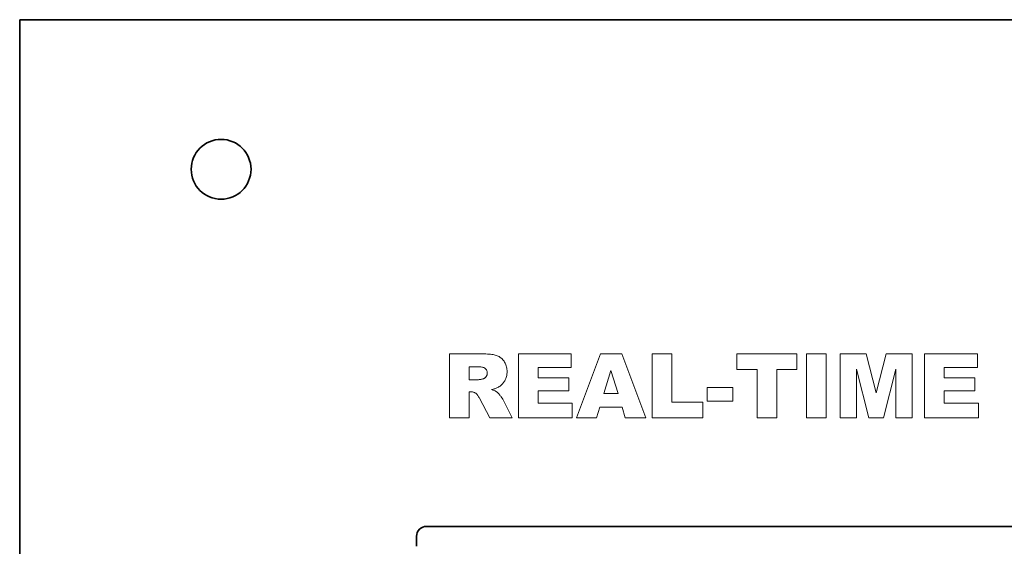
# Model space of a CAD drawing. Extents: x 502 to 687, y 370 to 470.
# Tile 13 of 15: x 502 to 551, y 444 to 470. Entities that reach past the tile are written whole.
import ezdxf

# ---------------------------------------------------------------- set-up
doc = ezdxf.new("R2010")
doc.units = 0

msp = doc.modelspace()

# ---------------------------------------------------------------- linework, layer by layer
at = {"color": 7, "lineweight": 35}
for p, q in [((501.899994, 470.5), (687.099976, 470.5)), ((501.899994, 370.5), (501.899994, 470.5)), ((522.299988, 445.100006), (666.700012, 445.100006))]:
    msp.add_line(p, q, dxfattribs=at)
at = {"color": 7, "lineweight": 35, "ltscale": 0.0125}
msp.add_line((521.799988, 444.600006), (521.799988, 444.100006), dxfattribs=at)
at = {"color": 7, "lineweight": 13}
for points in [[(523.45166, 450.545685), (523.45166, 453.745697), (525.09967, 453.745697), (525.189209, 453.744904), (525.274414, 453.742554), (525.355286, 453.738617), (525.431824, 453.733124), (525.504028, 453.726044), (525.57196, 453.717407), (525.635559, 453.707184), (525.694824, 453.695404), (525.749756, 453.682037), (525.800354, 453.667114), (525.8479, 453.650055), (525.893555, 453.63031), (525.937317, 453.60788), (525.979187, 453.582764), (526.019165, 453.554962), (526.057312, 453.524475), (526.093567, 453.491302), (526.127991, 453.455444), (526.160461, 453.416931), (526.191101, 453.375702), (526.219299, 453.332214), (526.244507, 453.286865), (526.266785, 453.239655), (526.286072, 453.190582), (526.302429, 453.139679), (526.315796, 453.086914), (526.326172, 453.032288), (526.333557, 452.9758), (526.338013, 452.91748), (526.339539, 452.857269), (526.338379, 452.804749), (526.334961, 452.753693), (526.329285, 452.704071), (526.32135, 452.655945), (526.311157, 452.609253), (526.298645, 452.564056), (526.283875, 452.520294), (526.266907, 452.477997), (526.247559, 452.437164), (526.226013, 452.397797), (526.202454, 452.359894), (526.177185, 452.323456), (526.150269, 452.288483), (526.121582, 452.254944), (526.091248, 452.2229), (526.059143, 452.192322), (526.025391, 452.163177), (525.989929, 452.135498), (525.952759, 452.109314), (525.913879, 452.084564), (525.887634, 452.06955), (525.859497, 452.055054), (525.829468, 452.041077), (525.797546, 452.027649), (525.763794, 452.014709), (525.728149, 452.002319), (525.690613, 451.990448), (525.651245, 451.979095), (525.609985, 451.968262), (525.566833, 451.957977), (525.601196, 451.946167), (525.633667, 451.934387), (525.664246, 451.922607), (525.692871, 451.910828), (525.719604, 451.899017), (525.744385, 451.887238), (525.767273, 451.875458), (525.788208, 451.863678), (525.807251, 451.851868), (525.824402, 451.840088), (525.835754, 451.831329), (525.848145, 451.820801), (525.861511, 451.808472), (525.875916, 451.794342), (525.891235, 451.778412), (525.907532, 451.760712), (525.924866, 451.741241), (525.943115, 451.71994), (525.962402, 451.696869), (525.982605, 451.672028), (526.002686, 451.646851), (526.021362, 451.622864), (526.038635, 451.600037), (526.054565, 451.57843), (526.069153, 451.557953), (526.082275, 451.538696), (526.094116, 451.520599), (526.104492, 451.503662), (526.113586, 451.487946), (526.121216, 451.473389), (526.599304, 450.545685), (525.481689, 450.545685), (524.95343, 451.52359), (524.933594, 451.560242), (524.914124, 451.594208), (524.895142, 451.625549), (524.876587, 451.654205), (524.858459, 451.680206), (524.84082, 451.703522), (524.823547, 451.724213), (524.806763, 451.742218), (524.790405, 451.757568), (524.774475, 451.770233), (524.752747, 451.784332), (524.73053, 451.796967), (524.707703, 451.808105), (524.684326, 451.817749), (524.6604, 451.825897), (524.635864, 451.832581), (524.610779, 451.837769), (524.585144, 451.841492), (524.55896, 451.843719), (524.532166, 451.844452), (524.444824, 451.844452), (524.444824, 450.545685)], [(526.913574, 453.745697), (529.563538, 453.745697), (529.563538, 453.062469), (527.904602, 453.062469), (527.904602, 452.553864), (529.443481, 452.553864), (529.443481, 451.901215), (527.904602, 451.901215), (527.904602, 451.270386), (529.611572, 451.270386), (529.611572, 450.545685), (526.913574, 450.545685)], [(532.113037, 451.073914), (530.986694, 451.073914), (530.831726, 450.545685), (529.821106, 450.545685), (531.023804, 453.745697), (532.102112, 453.745697), (533.304871, 450.545685), (532.270203, 450.545685)], [(533.621399, 453.745697), (534.610168, 453.745697), (534.610168, 451.333679), (536.153442, 451.333679), (536.153442, 450.545685), (533.621399, 450.545685)], [(537.866943, 453.745697), (540.872681, 453.745697), (540.872681, 452.955505), (539.864197, 452.955505), (539.864197, 450.545685), (538.875427, 450.545685), (538.875427, 452.955505), (537.866943, 452.955505)], [(541.359436, 453.745697), (542.350464, 453.745697), (542.350464, 450.545685), (541.359436, 450.545685)], [(543.04895, 453.745697), (544.349915, 453.745697), (544.851929, 451.798615), (545.351807, 453.745697), (546.648376, 453.745697), (546.648376, 450.545685), (545.840759, 450.545685), (545.840759, 452.986053), (545.214294, 450.545685), (544.483032, 450.545685), (543.858765, 452.986053), (543.858765, 450.545685), (543.04895, 450.545685)], [(547.277039, 453.745697), (549.926941, 453.745697), (549.926941, 453.062469), (548.268005, 453.062469), (548.268005, 452.553864), (549.806885, 452.553864), (549.806885, 451.901215), (548.268005, 451.901215), (548.268005, 451.270386), (549.974976, 451.270386), (549.974976, 450.545685), (547.277039, 450.545685)], [(524.444824, 452.449097), (524.861755, 452.449097), (524.876587, 452.449524), (524.89386, 452.450836), (524.913757, 452.453033), (524.936157, 452.456085), (524.96106, 452.460022), (524.988525, 452.464813), (525.018555, 452.47049), (525.051025, 452.477051), (525.086121, 452.484467), (525.123718, 452.492737), (525.143005, 452.497284), (525.16156, 452.503052), (525.179382, 452.51004), (525.196533, 452.51825), (525.212891, 452.527679), (525.228577, 452.53833), (525.243591, 452.550201), (525.257813, 452.563293), (525.271301, 452.577606), (525.284119, 452.59317), (525.295959, 452.609558), (525.306519, 452.626434), (525.315857, 452.643768), (525.323975, 452.661621), (525.330811, 452.679932), (525.336365, 452.69873), (525.340759, 452.717987), (525.343872, 452.737762), (525.345703, 452.757996), (525.346313, 452.778687), (525.345337, 452.80899), (525.342407, 452.837799), (525.337524, 452.865204), (525.330627, 452.891144), (525.321777, 452.91568), (525.310974, 452.938751), (525.298218, 452.960388), (525.283447, 452.98056), (525.266785, 452.999329), (525.248108, 453.016632), (525.226746, 453.032379), (525.201904, 453.046478), (525.173645, 453.058929), (525.141968, 453.069702), (525.10675, 453.078827), (525.068176, 453.086304), (525.026123, 453.092102), (524.980591, 453.096252), (524.931641, 453.098755), (524.879211, 453.099579), (524.444824, 453.099579)], [(531.905701, 451.765869), (531.552063, 452.916229), (531.200623, 451.765869)], [(536.373901, 452.056183), (537.666138, 452.056183), (537.666138, 451.368591), (536.373901, 451.368591)]]:
    msp.add_lwpolyline(points, close=True, dxfattribs=at)
at = {"color": 7, "lineweight": 35}
msp.add_circle((512, 463), 1.5, dxfattribs=at)
msp.add_arc((522.299988, 444.600006), 0.5, 90.000003, 180.000005, dxfattribs=at)

doc.saveas('drawing.dxf')
